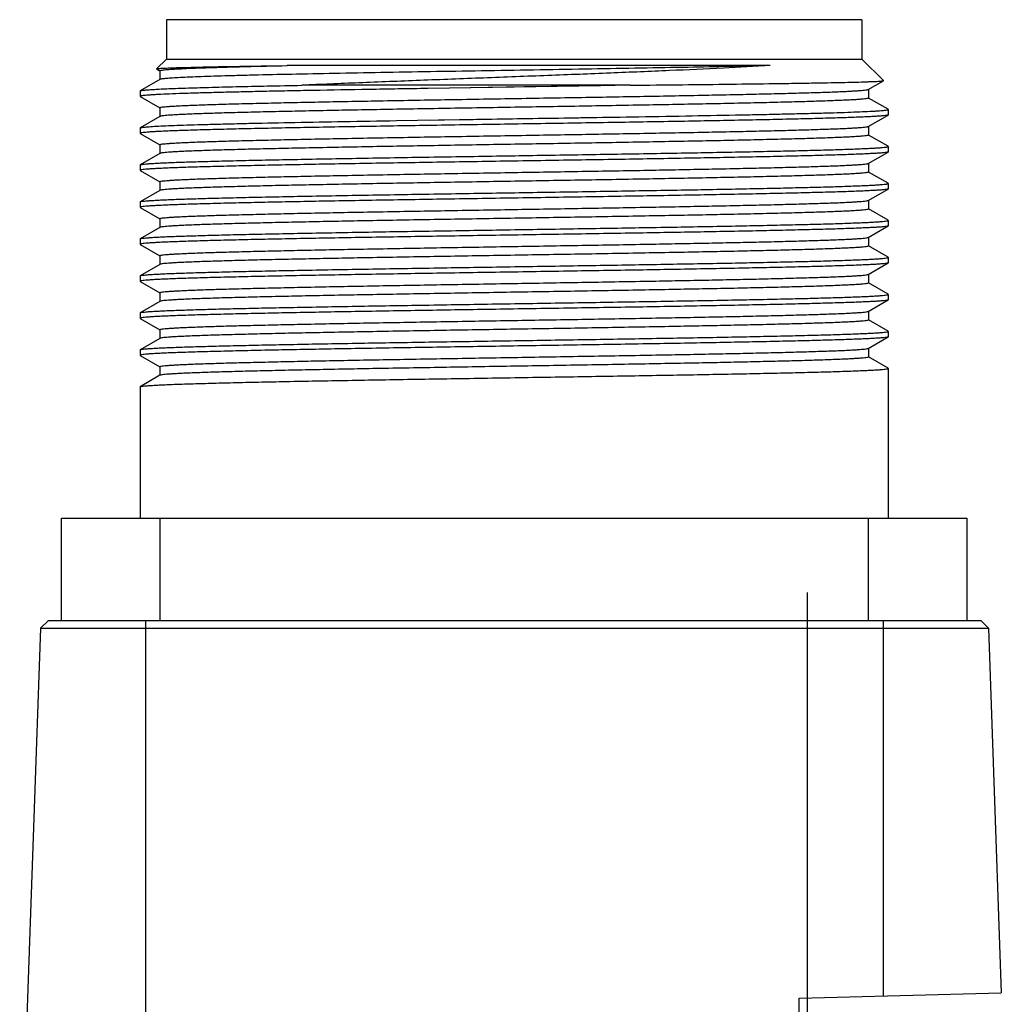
# Model space of a CAD drawing. Header units: millimetres. Extents: x 0 to 874, y 0 to 432.
# Tile 23 of 24: x 794 to 831, y 270 to 307. Entities that reach past the tile are written whole.
import ezdxf

# ---------------------------------------------------------------- set-up
doc = ezdxf.new("R2010")
doc.units = ezdxf.units.MM
doc.header["$LTSCALE"] = 30.734
doc.layers.get('0').update_dxf_attribs({"linetype": 'CONTINUOUS'})
doc.layers.add('01___PRT_ALL_DTM_PLN', color=7, linetype='CONTINUOUS')

msp = doc.modelspace()

# ---------------------------------------------------------------- linework, layer by layer
at = {"color": 7, "linetype": 'Continuous'}
for p, q in [((799.537, 307.464), (799.537, 305.964)), ((826.037, 307.464), (799.537, 307.464)), ((826.037, 307.464), (826.037, 305.964)), ((799.537, 305.964), (799.162, 305.59)), ((799.537, 305.964), (826.037, 305.964)), ((826.037, 305.964), (826.858, 305.143)), ((799.164, 305.586), (799.162, 305.59)), ((799.163, 305.586), (799.285, 305.515)), ((822.538, 305.714), (804.132, 305.714)), ((799.292, 305.187), (798.542, 304.754)), ((799.287, 305.518), (799.287, 305.181)), ((817.204, 304.964), (804.7, 304.964)), ((816.075, 304.946), (809.503, 304.842)), ((817.204, 304.964), (816.075, 304.946)), ((826.281, 304.806), (826.857, 305.139)), ((826.287, 304.813), (826.287, 304.476)), ((826.857, 305.139), (826.858, 305.143)), ((798.537, 304.748), (798.542, 304.754)), ((798.537, 304.748), (798.537, 304.541)), ((798.537, 304.541), (798.541, 304.535)), ((798.542, 304.535), (799.285, 304.105)), ((827.031, 304.049), (826.288, 304.478)), ((799.287, 304.108), (799.287, 303.771)), ((827.037, 304.043), (827.031, 304.049)), ((827.037, 304.043), (827.037, 303.836)), ((799.292, 303.777), (798.542, 303.344)), ((808.297, 303.618), (810.702, 303.657)), ((809.561, 303.638), (810.708, 303.657)), ((826.281, 303.396), (827.031, 303.83)), ((827.037, 303.836), (827.032, 303.83)), ((798.537, 303.338), (798.542, 303.344)), ((798.537, 303.338), (798.537, 303.131)), ((826.287, 303.403), (826.287, 303.066)), ((798.537, 303.131), (798.541, 303.125)), ((798.542, 303.125), (799.285, 302.695)), ((827.031, 302.639), (826.288, 303.068)), ((799.287, 302.698), (799.287, 302.361)), ((827.037, 302.633), (827.032, 302.638)), ((827.037, 302.633), (827.037, 302.426)), ((799.292, 302.367), (798.542, 301.934)), ((826.281, 301.986), (827.031, 302.42)), ((827.037, 302.426), (827.032, 302.42)), ((798.537, 301.928), (798.541, 301.933)), ((798.537, 301.928), (798.537, 301.721)), ((826.287, 301.993), (826.287, 301.656)), ((798.537, 301.721), (798.541, 301.715)), ((798.542, 301.715), (799.285, 301.285)), ((827.031, 301.229), (826.288, 301.658)), ((799.287, 301.288), (799.287, 300.951)), ((827.037, 301.223), (827.032, 301.228)), ((827.037, 301.223), (827.037, 301.016)), ((799.292, 300.957), (798.542, 300.524)), ((826.281, 300.576), (827.031, 301.01)), ((827.037, 301.016), (827.032, 301.01)), ((798.537, 300.518), (798.541, 300.523)), ((798.537, 300.518), (798.537, 300.311)), ((798.537, 300.311), (798.541, 300.305)), ((798.542, 300.305), (799.285, 299.875)), ((826.287, 300.583), (826.287, 300.246)), ((827.031, 299.819), (826.288, 300.248)), ((799.292, 299.547), (798.542, 299.114)), ((799.287, 299.878), (799.287, 299.541)), ((826.281, 299.166), (827.031, 299.6)), ((827.037, 299.813), (827.032, 299.818)), ((827.037, 299.606), (827.032, 299.6)), ((827.037, 299.813), (827.037, 299.606)), ((826.287, 299.173), (826.287, 298.836)), ((798.537, 299.108), (798.541, 299.113)), ((798.537, 299.108), (798.537, 298.901)), ((798.537, 298.901), (798.541, 298.895)), ((798.542, 298.895), (799.285, 298.465)), ((827.031, 298.409), (826.288, 298.838)), ((799.287, 298.468), (799.287, 298.131)), ((827.037, 298.403), (827.032, 298.408)), ((827.037, 298.403), (827.037, 298.196)), ((799.292, 298.137), (798.542, 297.704)), ((826.281, 297.756), (827.031, 298.19)), ((827.037, 298.196), (827.032, 298.19)), ((798.537, 297.698), (798.541, 297.703)), ((798.537, 297.698), (798.537, 297.491)), ((826.287, 297.763), (826.287, 297.426)), ((798.537, 297.491), (798.541, 297.485)), ((798.542, 297.485), (799.285, 297.055)), ((827.031, 296.999), (826.288, 297.428)), ((799.287, 297.058), (799.287, 296.721)), ((827.037, 296.993), (827.032, 296.998)), ((827.037, 296.993), (827.037, 296.786)), ((799.292, 296.727), (798.542, 296.294)), ((826.281, 296.346), (827.031, 296.78)), ((827.037, 296.786), (827.032, 296.78)), ((798.537, 296.288), (798.541, 296.293)), ((798.537, 296.288), (798.537, 296.081)), ((826.287, 296.353), (826.287, 296.016)), ((798.537, 296.081), (798.542, 296.075)), ((798.542, 296.075), (799.285, 295.645)), ((827.031, 295.589), (826.288, 296.018)), ((799.287, 295.648), (799.287, 295.311)), ((827.037, 295.583), (827.032, 295.588)), ((827.037, 295.583), (827.037, 295.376)), ((799.292, 295.317), (798.542, 294.884)), ((826.281, 294.936), (827.031, 295.37)), ((827.037, 295.376), (827.031, 295.37)), ((798.537, 294.878), (798.541, 294.883)), ((798.537, 294.878), (798.537, 294.671)), ((798.537, 294.671), (798.542, 294.665)), ((798.542, 294.665), (799.285, 294.235)), ((826.287, 294.943), (826.287, 294.606)), ((827.031, 294.179), (826.288, 294.608)), ((799.292, 293.907), (798.542, 293.474)), ((799.287, 294.238), (799.287, 293.901)), ((827.037, 294.173), (827.032, 294.178)), ((827.037, 294.173), (827.037, 288.464)), ((798.537, 293.468), (798.541, 293.473)), ((798.537, 293.468), (798.537, 288.464)), ((795.537, 284.564), (795.537, 288.464)), ((795.537, 288.464), (830.037, 288.464)), ((799.287, 288.464), (799.287, 284.564)), ((826.287, 284.564), (826.287, 288.464)), ((830.037, 288.464), (830.037, 284.564)), ((795.041, 284.564), (794.741, 284.275)), ((795.041, 284.564), (830.562, 284.564)), ((798.752, 260.064), (798.752, 284.564)), ((826.852, 284.564), (826.852, 270.248)), ((830.562, 284.564), (830.862, 284.275)), ((794.741, 284.275), (793.947, 261.512)), ((794.741, 284.275), (830.862, 284.275)), ((830.862, 284.275), (831.347, 270.366)), ((823.652, 270.164), (831.347, 270.366)), ((823.652, 260.064), (823.652, 270.164))]:
    msp.add_line(p, q, dxfattribs=at)
msp.add_lwpolyline([(815.211, 304.932), (813.164, 304.899), (811.112, 304.867)], dxfattribs=at)
for points, knots in [([(799.163, 305.59), (799.164, 305.592), (799.17, 305.594), (799.182, 305.597), (799.199, 305.599), (799.233, 305.604), (799.291, 305.608), (799.377, 305.614), (799.485, 305.62), (799.616, 305.625), (799.77, 305.631), (800.018, 305.639), (800.382, 305.649), (800.882, 305.661), (801.461, 305.673), (801.875, 305.68), (802.094, 305.684)], [0, 0, 0, 0, 0.002203, 0.00624, 0.012186, 0.02006, 0.041627, 0.070976, 0.108076, 0.152849, 0.20521, 0.265073, 0.406911, 0.577515, 0.775679, 1, 1, 1, 1]), ([(799.287, 305.518), (799.287, 305.52), (799.29, 305.524), (799.306, 305.531), (799.339, 305.539), (799.396, 305.547), (799.475, 305.556), (799.577, 305.565), (799.701, 305.574), (799.847, 305.583), (800.085, 305.596), (800.436, 305.612), (800.918, 305.63), (801.48, 305.648), (801.881, 305.66), (802.095, 305.665)], [0, 0, 0, 0, 0.001925, 0.005374, 0.017924, 0.038339, 0.06669, 0.102966, 0.147113, 0.199065, 0.258753, 0.400906, 0.572645, 0.772791, 1, 1, 1, 1]), ([(822.538, 305.714), (821.499, 305.689), (819.861, 305.655), (817.592, 305.615), (815.709, 305.581), (813.764, 305.549), (811.798, 305.517), (809.853, 305.483), (807.971, 305.452), (806.192, 305.419), (804.556, 305.386), (803.297, 305.359), (802.387, 305.336), (801.787, 305.319), (801.245, 305.303), (800.766, 305.287), (800.352, 305.271), (800.004, 305.255), (799.757, 305.24), (799.595, 305.229), (799.499, 305.22), (799.422, 305.212), (799.362, 305.205), (799.321, 305.197), (799.299, 305.191), (799.292, 305.187)], [0, 0, 0, 0, 0.13419, 0.211253, 0.292795, 0.377061, 0.462241, 0.546497, 0.62802, 0.705052, 0.775938, 0.839153, 0.867451, 0.893337, 0.91667, 0.937327, 0.955194, 0.970179, 0.9822, 0.98708, 0.991198, 0.994549, 0.997129, 0.998942, 1, 1, 1, 1]), ([(802.094, 305.684), (802.25, 305.686), (802.929, 305.697), (803.608, 305.707), (804.131, 305.714)], [0, 0, 0, 0, 0.229111, 1, 1, 1, 1]), ([(802.095, 305.665), (802.25, 305.67), (802.929, 305.687), (803.608, 305.703), (804.132, 305.714)], [0, 0, 0, 0, 0.228357, 1, 1, 1, 1]), ([(822.537, 305.714), (821.944, 305.679), (820.668, 305.61), (819.022, 305.536), (817.587, 305.475), (816.441, 305.427), (815.263, 305.38), (813.653, 305.319), (812.031, 305.257), (810.409, 305.194), (808.824, 305.134), (806.922, 305.06), (805.423, 304.996), (804.7, 304.964)], [0, 0, 0, 0, 0.099769, 0.214778, 0.276822, 0.341195, 0.40742, 0.474976, 0.611906, 0.680229, 0.74775, 0.878389, 1, 1, 1, 1]), ([(809.503, 304.842), (808.749, 304.829), (807.291, 304.805), (805.509, 304.774), (804.174, 304.748), (803.26, 304.729), (802.411, 304.711), (801.635, 304.692), (800.938, 304.674), (800.323, 304.655), (799.795, 304.636), (799.411, 304.62), (799.151, 304.607), (798.991, 304.598), (798.855, 304.589), (798.744, 304.58), (798.657, 304.571), (798.594, 304.562), (798.557, 304.554), (798.541, 304.547), (798.537, 304.543), (798.537, 304.541)], [0, 0, 0, 0, 0.206198, 0.398292, 0.487353, 0.570918, 0.648402, 0.719261, 0.783004, 0.839184, 0.887414, 0.927351, 0.944124, 0.958724, 0.97113, 0.981323, 0.989288, 0.995018, 0.998531, 0.999486, 1, 1, 1, 1]), ([(798.542, 304.754), (798.547, 304.757), (798.563, 304.762), (798.593, 304.768), (798.635, 304.774), (798.715, 304.783), (798.846, 304.795), (799.039, 304.807), (799.279, 304.82), (799.566, 304.834), (799.899, 304.847), (800.43, 304.865), (801.199, 304.887), (802.238, 304.914), (803.423, 304.94), (804.26, 304.956), (804.7, 304.964)], [0, 0, 0, 0, 0.003024, 0.007962, 0.014855, 0.023714, 0.04732, 0.078718, 0.117814, 0.164473, 0.218539, 0.279829, 0.423212, 0.592636, 0.785803, 1, 1, 1, 1]), ([(799.287, 304.108), (799.287, 304.11), (799.292, 304.115), (799.313, 304.123), (799.361, 304.133), (799.44, 304.143), (799.552, 304.153), (799.694, 304.164), (799.868, 304.174), (800.072, 304.185), (800.306, 304.196), (800.569, 304.207), (800.978, 304.222), (801.557, 304.241), (802.331, 304.262), (803.203, 304.283), (804.166, 304.305), (805.211, 304.327), (806.327, 304.349), (807.927, 304.378), (810.023, 304.415), (812.597, 304.457), (815.177, 304.501), (817.288, 304.536), (818.907, 304.566), (820.042, 304.588), (821.109, 304.609), (822.097, 304.631), (822.997, 304.652), (823.8, 304.675), (824.499, 304.696), (825.013, 304.714), (825.368, 304.729), (825.59, 304.74), (825.781, 304.751), (825.942, 304.762), (826.071, 304.773), (826.17, 304.783), (826.232, 304.792), (826.265, 304.8), (826.277, 304.804), (826.281, 304.807)], [0, 0, 0, 0, 0.000251, 0.000739, 0.002558, 0.005534, 0.009672, 0.014966, 0.021403, 0.028972, 0.037653, 0.047427, 0.058272, 0.083065, 0.111801, 0.144206, 0.179977, 0.218775, 0.260232, 0.303959, 0.396543, 0.493038, 0.5898, 0.683181, 0.727493, 0.769657, 0.809273, 0.845966, 0.87939, 0.909231, 0.935205, 0.957068, 0.966393, 0.974616, 0.981719, 0.987685, 0.992501, 0.996159, 0.998652, 0.999467, 1, 1, 1, 1]), ([(817.204, 304.964), (817.87, 304.971), (819.152, 304.985), (820.985, 305.007), (822.398, 305.025), (823.42, 305.04), (824.095, 305.051), (824.703, 305.062), (825.241, 305.072), (825.704, 305.083), (826.043, 305.092), (826.274, 305.1), (826.418, 305.106), (826.542, 305.111), (826.645, 305.117), (826.727, 305.122), (826.789, 305.127), (826.83, 305.132), (826.851, 305.135), (826.857, 305.139)], [0, 0, 0, 0, 0.207113, 0.398407, 0.56944, 0.64605, 0.716104, 0.779203, 0.834978, 0.883079, 0.923191, 0.94018, 0.955091, 0.967902, 0.978598, 0.987164, 0.993586, 0.99786, 1, 1, 1, 1]), ([(826.287, 304.476), (826.287, 304.473), (826.281, 304.468), (826.26, 304.461), (826.212, 304.451), (826.133, 304.441), (826.021, 304.43), (825.879, 304.42), (825.706, 304.409), (825.502, 304.398), (825.267, 304.388), (825.004, 304.377), (824.595, 304.361), (824.016, 304.343), (823.242, 304.321), (822.37, 304.3), (821.407, 304.278), (820.362, 304.256), (819.246, 304.235), (817.646, 304.206), (815.55, 304.168), (812.976, 304.127), (810.396, 304.083), (807.905, 304.041), (805.93, 304.004), (804.464, 303.974), (803.476, 303.953), (802.576, 303.931), (801.773, 303.909), (801.074, 303.888), (800.56, 303.869), (800.205, 303.854), (799.983, 303.843), (799.792, 303.832), (799.631, 303.821), (799.502, 303.811), (799.404, 303.8), (799.341, 303.791), (799.308, 303.783), (799.296, 303.779), (799.292, 303.777)], [0, 0, 0, 0, 0.000251, 0.000739, 0.002558, 0.005534, 0.009672, 0.014966, 0.021403, 0.028972, 0.037653, 0.047427, 0.058272, 0.083065, 0.1118, 0.144206, 0.179977, 0.218775, 0.260232, 0.303958, 0.396543, 0.493038, 0.5898, 0.683181, 0.769656, 0.809272, 0.845965, 0.87939, 0.909231, 0.935205, 0.957068, 0.966393, 0.974616, 0.981719, 0.987685, 0.992501, 0.996159, 0.998652, 0.999467, 1, 1, 1, 1]), ([(817.278, 303.762), (817.961, 303.774), (819.275, 303.796), (820.879, 303.825), (822.071, 303.849), (822.883, 303.867), (823.634, 303.884), (824.319, 303.901), (824.933, 303.918), (825.473, 303.936), (825.936, 303.953), (826.272, 303.968), (826.5, 303.98), (826.64, 303.989), (826.759, 303.998), (826.856, 304.006), (826.932, 304.015), (826.986, 304.023), (827.018, 304.031), (827.033, 304.037), (827.037, 304.041), (827.037, 304.043)], [0, 0, 0, 0, 0.209889, 0.403462, 0.492637, 0.576003, 0.65305, 0.72331, 0.786353, 0.8418, 0.889308, 0.928595, 0.945078, 0.95942, 0.971603, 0.981611, 0.989431, 0.995061, 0.998521, 0.999471, 1, 1, 1, 1]), ([(827.031, 303.83), (827.027, 303.827), (827.015, 303.823), (826.98, 303.815), (826.916, 303.806), (826.813, 303.796), (826.677, 303.785), (826.508, 303.774), (826.307, 303.764), (826.074, 303.753), (825.7, 303.737), (825.159, 303.719), (824.422, 303.698), (823.575, 303.676), (822.626, 303.654), (821.583, 303.633), (820.458, 303.611), (819.26, 303.589), (817.55, 303.559), (815.322, 303.524), (812.597, 303.48), (809.879, 303.438), (807.665, 303.401), (805.974, 303.372), (804.795, 303.35), (803.692, 303.329), (802.674, 303.307), (801.753, 303.285), (800.936, 303.264), (800.324, 303.245), (799.892, 303.23), (799.613, 303.219), (799.366, 303.208), (799.15, 303.197), (798.967, 303.187), (798.817, 303.176), (798.699, 303.166), (798.622, 303.156), (798.577, 303.148), (798.556, 303.143), (798.543, 303.138), (798.537, 303.133), (798.537, 303.131)], [0, 0, 0, 0, 0.000513, 0.001307, 0.003764, 0.007386, 0.01217, 0.018104, 0.025177, 0.033373, 0.042672, 0.064489, 0.090424, 0.120233, 0.153634, 0.190311, 0.229917, 0.272078, 0.316394, 0.409799, 0.506605, 0.603156, 0.695806, 0.739565, 0.781055, 0.819886, 0.855687, 0.888121, 0.916883, 0.941699, 0.952553, 0.962335, 0.971025, 0.9786, 0.985042, 0.99034, 0.99448, 0.997456, 0.998509, 0.999273, 0.999757, 1, 1, 1, 1]), ([(810.702, 303.657), (811.049, 303.662), (812.439, 303.685), (813.83, 303.706), (814.873, 303.723)], [0, 0, 0, 0, 0.249326, 1, 1, 1, 1]), ([(814.873, 303.723), (815.076, 303.726), (815.878, 303.739), (816.68, 303.752), (817.278, 303.762)], [0, 0, 0, 0, 0.253646, 1, 1, 1, 1]), ([(798.542, 303.344), (798.549, 303.348), (798.574, 303.354), (798.619, 303.362), (798.686, 303.37), (798.773, 303.378), (798.881, 303.387), (799.065, 303.399), (799.345, 303.414), (799.739, 303.431), (800.209, 303.448), (800.753, 303.464), (801.367, 303.481), (802.048, 303.499), (803.078, 303.523), (804.498, 303.551), (806.34, 303.585), (807.628, 303.607), (808.297, 303.618)], [0, 0, 0, 0, 0.002716, 0.007496, 0.014372, 0.023349, 0.034417, 0.04756, 0.080005, 0.120501, 0.168813, 0.224662, 0.287726, 0.357635, 0.433981, 0.604168, 0.79432, 1, 1, 1, 1]), ([(799.287, 302.698), (799.287, 302.7), (799.292, 302.705), (799.313, 302.713), (799.361, 302.723), (799.44, 302.733), (799.552, 302.743), (799.694, 302.754), (799.868, 302.764), (800.072, 302.775), (800.306, 302.786), (800.569, 302.797), (800.978, 302.812), (801.557, 302.831), (802.331, 302.852), (803.203, 302.873), (804.166, 302.895), (805.211, 302.917), (806.327, 302.939), (807.927, 302.968), (810.023, 303.005), (812.597, 303.047), (815.177, 303.091), (817.288, 303.126), (818.907, 303.156), (820.042, 303.178), (821.109, 303.199), (822.097, 303.221), (822.997, 303.242), (823.8, 303.265), (824.499, 303.286), (825.013, 303.304), (825.368, 303.319), (825.59, 303.33), (825.781, 303.341), (825.942, 303.352), (826.071, 303.363), (826.17, 303.373), (826.232, 303.382), (826.265, 303.39), (826.277, 303.394), (826.281, 303.397)], [0, 0, 0, 0, 0.000251, 0.000739, 0.002558, 0.005534, 0.009672, 0.014966, 0.021403, 0.028972, 0.037653, 0.047427, 0.058272, 0.083065, 0.111801, 0.144206, 0.179978, 0.218775, 0.260232, 0.303959, 0.396544, 0.493038, 0.589801, 0.683182, 0.727494, 0.769657, 0.809273, 0.845966, 0.879391, 0.909232, 0.935205, 0.957069, 0.966393, 0.974617, 0.981719, 0.987685, 0.992502, 0.996159, 0.998652, 0.999467, 1, 1, 1, 1]), ([(826.287, 303.066), (826.287, 303.063), (826.281, 303.058), (826.26, 303.051), (826.212, 303.041), (826.133, 303.031), (826.021, 303.02), (825.879, 303.01), (825.706, 302.999), (825.502, 302.988), (825.267, 302.978), (825.004, 302.967), (824.595, 302.951), (824.016, 302.933), (823.242, 302.911), (822.37, 302.89), (821.407, 302.868), (820.362, 302.846), (819.246, 302.825), (817.646, 302.796), (815.55, 302.758), (812.976, 302.717), (810.396, 302.673), (807.905, 302.631), (805.93, 302.594), (804.464, 302.564), (803.476, 302.543), (802.576, 302.521), (801.773, 302.499), (801.074, 302.478), (800.56, 302.459), (800.205, 302.444), (799.983, 302.433), (799.792, 302.422), (799.631, 302.411), (799.502, 302.401), (799.404, 302.39), (799.341, 302.381), (799.308, 302.373), (799.296, 302.369), (799.292, 302.367)], [0, 0, 0, 0, 0.000251, 0.000739, 0.002558, 0.005534, 0.009672, 0.014966, 0.021403, 0.028972, 0.037653, 0.047427, 0.058272, 0.083065, 0.1118, 0.144206, 0.179977, 0.218775, 0.260232, 0.303958, 0.396543, 0.493038, 0.589801, 0.683181, 0.769657, 0.809273, 0.845966, 0.879391, 0.909232, 0.935205, 0.957069, 0.966393, 0.974617, 0.981719, 0.987685, 0.992502, 0.996159, 0.998652, 0.999467, 1, 1, 1, 1]), ([(798.542, 301.934), (798.546, 301.936), (798.558, 301.94), (798.593, 301.948), (798.658, 301.957), (798.76, 301.968), (798.896, 301.978), (799.065, 301.989), (799.266, 302), (799.499, 302.011), (799.873, 302.026), (800.415, 302.044), (801.151, 302.066), (801.998, 302.088), (802.947, 302.109), (803.99, 302.131), (805.115, 302.152), (806.313, 302.174), (808.023, 302.204), (810.251, 302.239), (812.976, 302.283), (815.694, 302.325), (817.908, 302.363), (819.599, 302.391), (820.778, 302.413), (821.881, 302.435), (822.899, 302.457), (823.82, 302.478), (824.637, 302.499), (825.25, 302.518), (825.681, 302.534), (825.96, 302.545), (826.207, 302.555), (826.423, 302.566), (826.606, 302.577), (826.756, 302.587), (826.874, 302.598), (826.951, 302.607), (826.996, 302.615), (827.017, 302.621), (827.03, 302.625), (827.037, 302.63), (827.037, 302.633)], [0, 0, 0, 0, 0.000513, 0.001307, 0.003764, 0.007386, 0.01217, 0.018104, 0.025177, 0.033373, 0.042672, 0.064489, 0.090423, 0.120233, 0.153633, 0.190309, 0.229915, 0.272075, 0.316391, 0.409795, 0.506601, 0.603152, 0.695802, 0.739562, 0.781053, 0.819883, 0.855685, 0.88812, 0.916882, 0.941698, 0.952552, 0.962335, 0.971024, 0.9786, 0.985042, 0.990339, 0.99448, 0.997456, 0.998509, 0.999273, 0.999757, 1, 1, 1, 1]), ([(827.031, 302.42), (827.027, 302.417), (827.015, 302.413), (826.98, 302.405), (826.916, 302.396), (826.813, 302.386), (826.677, 302.375), (826.508, 302.364), (826.307, 302.354), (826.074, 302.343), (825.7, 302.327), (825.159, 302.309), (824.422, 302.288), (823.575, 302.266), (822.626, 302.244), (821.583, 302.223), (820.458, 302.201), (819.26, 302.179), (817.55, 302.149), (815.322, 302.114), (812.597, 302.07), (809.879, 302.028), (807.665, 301.991), (805.974, 301.962), (804.795, 301.94), (803.692, 301.919), (802.674, 301.897), (801.753, 301.875), (800.936, 301.854), (800.324, 301.835), (799.892, 301.82), (799.613, 301.809), (799.366, 301.798), (799.15, 301.787), (798.967, 301.777), (798.817, 301.766), (798.699, 301.756), (798.622, 301.746), (798.577, 301.738), (798.556, 301.733), (798.543, 301.728), (798.537, 301.723), (798.537, 301.721)], [0, 0, 0, 0, 0.000513, 0.001307, 0.003764, 0.007386, 0.01217, 0.018104, 0.025177, 0.033373, 0.042672, 0.064489, 0.090424, 0.120233, 0.153634, 0.190311, 0.229917, 0.272078, 0.316394, 0.409799, 0.506605, 0.603156, 0.695806, 0.739565, 0.781055, 0.819886, 0.855687, 0.888121, 0.916883, 0.941699, 0.952553, 0.962335, 0.971025, 0.9786, 0.985042, 0.99034, 0.99448, 0.997456, 0.998509, 0.999273, 0.999757, 1, 1, 1, 1]), ([(799.287, 301.288), (799.287, 301.29), (799.292, 301.295), (799.313, 301.303), (799.361, 301.313), (799.44, 301.323), (799.552, 301.333), (799.694, 301.344), (799.868, 301.354), (800.072, 301.365), (800.306, 301.376), (800.569, 301.387), (800.978, 301.402), (801.557, 301.421), (802.331, 301.442), (803.203, 301.463), (804.166, 301.485), (805.211, 301.507), (806.327, 301.529), (807.927, 301.558), (810.023, 301.595), (812.597, 301.637), (815.177, 301.681), (817.288, 301.716), (818.907, 301.746), (820.042, 301.768), (821.109, 301.789), (822.097, 301.811), (822.997, 301.832), (823.8, 301.855), (824.499, 301.876), (825.013, 301.894), (825.368, 301.909), (825.59, 301.92), (825.781, 301.931), (825.942, 301.942), (826.071, 301.953), (826.17, 301.963), (826.232, 301.972), (826.265, 301.98), (826.277, 301.984), (826.281, 301.987)], [0, 0, 0, 0, 0.000251, 0.000739, 0.002558, 0.005534, 0.009672, 0.014966, 0.021403, 0.028972, 0.037653, 0.047427, 0.058272, 0.083065, 0.111801, 0.144206, 0.179978, 0.218775, 0.260232, 0.303959, 0.396544, 0.493038, 0.589801, 0.683182, 0.727494, 0.769657, 0.809273, 0.845966, 0.879391, 0.909232, 0.935205, 0.957069, 0.966393, 0.974617, 0.981719, 0.987685, 0.992502, 0.996159, 0.998652, 0.999467, 1, 1, 1, 1]), ([(826.287, 301.656), (826.287, 301.653), (826.281, 301.648), (826.26, 301.641), (826.212, 301.631), (826.133, 301.621), (826.021, 301.61), (825.879, 301.6), (825.706, 301.589), (825.502, 301.578), (825.267, 301.568), (825.004, 301.557), (824.595, 301.541), (824.016, 301.523), (823.242, 301.501), (822.37, 301.48), (821.407, 301.458), (820.362, 301.436), (819.246, 301.415), (817.646, 301.386), (815.55, 301.348), (812.976, 301.307), (810.396, 301.263), (807.905, 301.221), (805.93, 301.184), (804.464, 301.154), (803.476, 301.133), (802.576, 301.111), (801.773, 301.089), (801.074, 301.068), (800.56, 301.049), (800.205, 301.034), (799.983, 301.023), (799.792, 301.012), (799.631, 301.001), (799.502, 300.991), (799.404, 300.98), (799.341, 300.971), (799.308, 300.963), (799.296, 300.959), (799.292, 300.957)], [0, 0, 0, 0, 0.000251, 0.000739, 0.002558, 0.005534, 0.009672, 0.014966, 0.021403, 0.028972, 0.037653, 0.047427, 0.058272, 0.083065, 0.1118, 0.144206, 0.179977, 0.218775, 0.260232, 0.303958, 0.396543, 0.493038, 0.5898, 0.683181, 0.769656, 0.809272, 0.845965, 0.87939, 0.909231, 0.935205, 0.957068, 0.966393, 0.974616, 0.981719, 0.987685, 0.992501, 0.996159, 0.998652, 0.999467, 1, 1, 1, 1]), ([(798.542, 300.524), (798.546, 300.526), (798.558, 300.53), (798.593, 300.538), (798.658, 300.547), (798.76, 300.558), (798.896, 300.568), (799.065, 300.579), (799.266, 300.59), (799.499, 300.601), (799.873, 300.616), (800.415, 300.634), (801.151, 300.656), (801.998, 300.678), (802.947, 300.699), (803.99, 300.721), (805.115, 300.742), (806.313, 300.764), (808.023, 300.794), (810.251, 300.829), (812.976, 300.873), (815.694, 300.915), (817.908, 300.953), (819.599, 300.981), (820.778, 301.003), (821.881, 301.025), (822.899, 301.047), (823.82, 301.068), (824.637, 301.089), (825.25, 301.108), (825.681, 301.124), (825.96, 301.135), (826.207, 301.145), (826.423, 301.156), (826.606, 301.167), (826.756, 301.177), (826.874, 301.188), (826.951, 301.197), (826.996, 301.205), (827.017, 301.211), (827.03, 301.215), (827.037, 301.22), (827.037, 301.223)], [0, 0, 0, 0, 0.000513, 0.001307, 0.003764, 0.007386, 0.01217, 0.018104, 0.025177, 0.033373, 0.042672, 0.064489, 0.090423, 0.120233, 0.153633, 0.190309, 0.229915, 0.272075, 0.316391, 0.409795, 0.506601, 0.603152, 0.695802, 0.739562, 0.781053, 0.819883, 0.855685, 0.88812, 0.916882, 0.941698, 0.952552, 0.962335, 0.971024, 0.9786, 0.985042, 0.990339, 0.99448, 0.997456, 0.998509, 0.999273, 0.999757, 1, 1, 1, 1]), ([(827.031, 301.01), (827.027, 301.007), (827.015, 301.003), (826.98, 300.995), (826.916, 300.986), (826.813, 300.976), (826.677, 300.965), (826.508, 300.954), (826.307, 300.944), (826.074, 300.933), (825.7, 300.917), (825.159, 300.899), (824.422, 300.878), (823.575, 300.856), (822.626, 300.834), (821.583, 300.813), (820.458, 300.791), (819.26, 300.769), (817.55, 300.739), (815.322, 300.704), (812.597, 300.66), (809.879, 300.618), (807.665, 300.581), (805.974, 300.552), (804.795, 300.53), (803.692, 300.509), (802.674, 300.487), (801.753, 300.465), (800.936, 300.444), (800.324, 300.425), (799.892, 300.41), (799.613, 300.399), (799.366, 300.388), (799.15, 300.377), (798.967, 300.367), (798.817, 300.356), (798.699, 300.346), (798.622, 300.336), (798.577, 300.328), (798.556, 300.323), (798.543, 300.318), (798.537, 300.313), (798.537, 300.311)], [0, 0, 0, 0, 0.000513, 0.001307, 0.003764, 0.007386, 0.01217, 0.018104, 0.025177, 0.033373, 0.042672, 0.064489, 0.090424, 0.120233, 0.153634, 0.190311, 0.229917, 0.272078, 0.316394, 0.409799, 0.506605, 0.603156, 0.695806, 0.739565, 0.781055, 0.819886, 0.855687, 0.888121, 0.916883, 0.941699, 0.952553, 0.962335, 0.971025, 0.9786, 0.985042, 0.99034, 0.99448, 0.997456, 0.998509, 0.999273, 0.999757, 1, 1, 1, 1]), ([(799.287, 299.878), (799.287, 299.88), (799.292, 299.885), (799.313, 299.893), (799.361, 299.903), (799.44, 299.913), (799.552, 299.923), (799.694, 299.934), (799.868, 299.944), (800.072, 299.955), (800.306, 299.966), (800.569, 299.977), (800.978, 299.992), (801.557, 300.011), (802.331, 300.032), (803.203, 300.053), (804.166, 300.075), (805.211, 300.097), (806.327, 300.119), (807.927, 300.148), (810.023, 300.185), (812.597, 300.227), (815.177, 300.271), (817.288, 300.306), (818.907, 300.336), (820.042, 300.358), (821.109, 300.379), (822.097, 300.401), (822.997, 300.422), (823.8, 300.445), (824.499, 300.466), (825.013, 300.484), (825.368, 300.499), (825.59, 300.51), (825.781, 300.521), (825.942, 300.532), (826.071, 300.543), (826.17, 300.553), (826.232, 300.562), (826.265, 300.57), (826.277, 300.574), (826.281, 300.577)], [0, 0, 0, 0, 0.000251, 0.000739, 0.002558, 0.005534, 0.009672, 0.014966, 0.021403, 0.028972, 0.037653, 0.047427, 0.058272, 0.083065, 0.111801, 0.144206, 0.179977, 0.218775, 0.260232, 0.303959, 0.396543, 0.493038, 0.5898, 0.683181, 0.727493, 0.769657, 0.809273, 0.845966, 0.87939, 0.909231, 0.935205, 0.957068, 0.966393, 0.974616, 0.981719, 0.987685, 0.992501, 0.996159, 0.998652, 0.999467, 1, 1, 1, 1]), ([(826.287, 300.246), (826.287, 300.243), (826.281, 300.238), (826.26, 300.231), (826.212, 300.221), (826.133, 300.211), (826.021, 300.2), (825.879, 300.19), (825.706, 300.179), (825.502, 300.168), (825.267, 300.158), (825.004, 300.147), (824.595, 300.131), (824.016, 300.113), (823.242, 300.091), (822.37, 300.07), (821.407, 300.048), (820.362, 300.026), (819.246, 300.005), (817.646, 299.976), (815.55, 299.938), (812.976, 299.897), (810.396, 299.853), (807.905, 299.811), (805.93, 299.774), (804.464, 299.744), (803.476, 299.723), (802.576, 299.701), (801.773, 299.679), (801.074, 299.658), (800.56, 299.639), (800.205, 299.624), (799.983, 299.613), (799.792, 299.602), (799.631, 299.591), (799.502, 299.581), (799.404, 299.57), (799.341, 299.561), (799.308, 299.553), (799.296, 299.549), (799.292, 299.547)], [0, 0, 0, 0, 0.000251, 0.000739, 0.002558, 0.005534, 0.009672, 0.014966, 0.021403, 0.028972, 0.037653, 0.047427, 0.058272, 0.083065, 0.1118, 0.144206, 0.179977, 0.218775, 0.260232, 0.303958, 0.396543, 0.493038, 0.589801, 0.683181, 0.769657, 0.809273, 0.845966, 0.879391, 0.909232, 0.935205, 0.957069, 0.966393, 0.974617, 0.981719, 0.987685, 0.992502, 0.996159, 0.998652, 0.999467, 1, 1, 1, 1]), ([(827.031, 299.6), (827.027, 299.597), (827.015, 299.593), (826.98, 299.585), (826.916, 299.576), (826.813, 299.566), (826.677, 299.555), (826.508, 299.544), (826.307, 299.534), (826.074, 299.523), (825.7, 299.507), (825.159, 299.489), (824.422, 299.468), (823.575, 299.446), (822.626, 299.424), (821.583, 299.403), (820.458, 299.381), (819.26, 299.359), (817.55, 299.329), (815.322, 299.294), (812.597, 299.25), (809.879, 299.208), (807.665, 299.171), (805.974, 299.142), (804.795, 299.12), (803.692, 299.099), (802.674, 299.077), (801.753, 299.055), (800.936, 299.034), (800.324, 299.015), (799.892, 299), (799.613, 298.989), (799.366, 298.978), (799.15, 298.967), (798.967, 298.957), (798.817, 298.946), (798.699, 298.936), (798.622, 298.926), (798.577, 298.918), (798.556, 298.913), (798.543, 298.908), (798.537, 298.903), (798.537, 298.901)], [0, 0, 0, 0, 0.000513, 0.001307, 0.003764, 0.007386, 0.01217, 0.018104, 0.025177, 0.033373, 0.042672, 0.064489, 0.090424, 0.120233, 0.153634, 0.190311, 0.229917, 0.272078, 0.316394, 0.409799, 0.506605, 0.603156, 0.695806, 0.739565, 0.781055, 0.819886, 0.855687, 0.888121, 0.916883, 0.941699, 0.952553, 0.962335, 0.971025, 0.9786, 0.985042, 0.99034, 0.99448, 0.997456, 0.998509, 0.999273, 0.999757, 1, 1, 1, 1]), ([(798.542, 299.114), (798.546, 299.116), (798.558, 299.12), (798.593, 299.128), (798.658, 299.137), (798.76, 299.148), (798.896, 299.158), (799.065, 299.169), (799.266, 299.18), (799.499, 299.191), (799.873, 299.206), (800.415, 299.224), (801.151, 299.246), (801.998, 299.268), (802.947, 299.289), (803.99, 299.311), (805.115, 299.332), (806.313, 299.354), (808.023, 299.384), (810.251, 299.419), (812.976, 299.463), (815.694, 299.505), (817.908, 299.543), (819.599, 299.571), (820.778, 299.593), (821.881, 299.615), (822.899, 299.637), (823.82, 299.658), (824.637, 299.679), (825.25, 299.698), (825.681, 299.714), (825.96, 299.725), (826.207, 299.735), (826.423, 299.746), (826.606, 299.757), (826.756, 299.767), (826.874, 299.778), (826.951, 299.787), (826.996, 299.795), (827.017, 299.801), (827.03, 299.805), (827.037, 299.81), (827.037, 299.813)], [0, 0, 0, 0, 0.000513, 0.001307, 0.003764, 0.007386, 0.01217, 0.018104, 0.025177, 0.033373, 0.042672, 0.064489, 0.090423, 0.120233, 0.153633, 0.190309, 0.229915, 0.272075, 0.316391, 0.409795, 0.506601, 0.603152, 0.695802, 0.739562, 0.781053, 0.819883, 0.855685, 0.88812, 0.916882, 0.941698, 0.952552, 0.962335, 0.971024, 0.9786, 0.985042, 0.990339, 0.99448, 0.997456, 0.998509, 0.999273, 0.999757, 1, 1, 1, 1]), ([(799.287, 298.468), (799.287, 298.47), (799.292, 298.475), (799.313, 298.483), (799.361, 298.493), (799.44, 298.503), (799.552, 298.513), (799.694, 298.524), (799.868, 298.534), (800.072, 298.545), (800.306, 298.556), (800.569, 298.567), (800.978, 298.582), (801.557, 298.601), (802.331, 298.622), (803.203, 298.643), (804.166, 298.665), (805.211, 298.687), (806.327, 298.709), (807.927, 298.738), (810.023, 298.775), (812.597, 298.817), (815.177, 298.861), (817.288, 298.896), (818.907, 298.926), (820.042, 298.948), (821.109, 298.969), (822.097, 298.991), (822.997, 299.012), (823.8, 299.035), (824.499, 299.056), (825.013, 299.074), (825.368, 299.089), (825.59, 299.1), (825.781, 299.111), (825.942, 299.122), (826.071, 299.133), (826.17, 299.143), (826.232, 299.152), (826.265, 299.16), (826.277, 299.164), (826.281, 299.167)], [0, 0, 0, 0, 0.000251, 0.000739, 0.002558, 0.005534, 0.009672, 0.014966, 0.021403, 0.028972, 0.037653, 0.047427, 0.058272, 0.083065, 0.111801, 0.144206, 0.179978, 0.218775, 0.260232, 0.303959, 0.396544, 0.493038, 0.589801, 0.683182, 0.727494, 0.769657, 0.809273, 0.845966, 0.879391, 0.909232, 0.935205, 0.957069, 0.966393, 0.974617, 0.981719, 0.987685, 0.992502, 0.996159, 0.998652, 0.999467, 1, 1, 1, 1]), ([(826.287, 298.836), (826.287, 298.833), (826.281, 298.828), (826.26, 298.821), (826.212, 298.811), (826.133, 298.801), (826.021, 298.79), (825.879, 298.78), (825.706, 298.769), (825.502, 298.758), (825.267, 298.748), (825.004, 298.737), (824.595, 298.721), (824.016, 298.703), (823.242, 298.681), (822.37, 298.66), (821.407, 298.638), (820.362, 298.616), (819.246, 298.595), (817.646, 298.566), (815.55, 298.528), (812.976, 298.487), (810.396, 298.443), (807.905, 298.401), (805.93, 298.364), (804.464, 298.334), (803.476, 298.313), (802.576, 298.291), (801.773, 298.269), (801.074, 298.248), (800.56, 298.229), (800.205, 298.214), (799.983, 298.203), (799.792, 298.192), (799.631, 298.181), (799.502, 298.171), (799.404, 298.16), (799.341, 298.151), (799.308, 298.143), (799.296, 298.139), (799.292, 298.137)], [0, 0, 0, 0, 0.000251, 0.000739, 0.002558, 0.005534, 0.009672, 0.014966, 0.021403, 0.028972, 0.037653, 0.047427, 0.058272, 0.083065, 0.1118, 0.144206, 0.179977, 0.218775, 0.260232, 0.303958, 0.396543, 0.493038, 0.589801, 0.683181, 0.769657, 0.809273, 0.845966, 0.879391, 0.909232, 0.935205, 0.957069, 0.966393, 0.974617, 0.981719, 0.987685, 0.992502, 0.996159, 0.998652, 0.999467, 1, 1, 1, 1]), ([(798.542, 297.704), (798.546, 297.706), (798.558, 297.71), (798.593, 297.718), (798.658, 297.727), (798.76, 297.738), (798.896, 297.748), (799.065, 297.759), (799.266, 297.77), (799.499, 297.781), (799.873, 297.796), (800.415, 297.814), (801.151, 297.836), (801.998, 297.858), (802.947, 297.879), (803.99, 297.901), (805.115, 297.922), (806.313, 297.944), (808.023, 297.974), (810.251, 298.009), (812.976, 298.053), (815.694, 298.095), (817.908, 298.133), (819.599, 298.161), (820.778, 298.183), (821.881, 298.205), (822.899, 298.227), (823.82, 298.248), (824.637, 298.269), (825.25, 298.288), (825.681, 298.304), (825.96, 298.315), (826.207, 298.325), (826.423, 298.336), (826.606, 298.347), (826.756, 298.357), (826.874, 298.368), (826.951, 298.377), (826.996, 298.385), (827.017, 298.391), (827.03, 298.395), (827.037, 298.4), (827.037, 298.403)], [0, 0, 0, 0, 0.000513, 0.001307, 0.003764, 0.007386, 0.01217, 0.018104, 0.025177, 0.033373, 0.042672, 0.064489, 0.090423, 0.120233, 0.153633, 0.190309, 0.229915, 0.272075, 0.316391, 0.409795, 0.506601, 0.603152, 0.695802, 0.739562, 0.781053, 0.819883, 0.855685, 0.88812, 0.916882, 0.941698, 0.952552, 0.962335, 0.971024, 0.9786, 0.985042, 0.990339, 0.99448, 0.997456, 0.998509, 0.999273, 0.999757, 1, 1, 1, 1]), ([(827.031, 298.19), (827.027, 298.187), (827.015, 298.183), (826.98, 298.175), (826.916, 298.166), (826.813, 298.156), (826.677, 298.145), (826.508, 298.134), (826.307, 298.124), (826.074, 298.113), (825.7, 298.097), (825.159, 298.079), (824.422, 298.058), (823.575, 298.036), (822.626, 298.014), (821.583, 297.993), (820.458, 297.971), (819.26, 297.949), (817.55, 297.919), (815.322, 297.884), (812.597, 297.84), (809.879, 297.798), (807.665, 297.761), (805.974, 297.732), (804.795, 297.71), (803.692, 297.689), (802.674, 297.667), (801.753, 297.645), (800.936, 297.624), (800.324, 297.605), (799.892, 297.59), (799.613, 297.579), (799.366, 297.568), (799.15, 297.557), (798.967, 297.547), (798.817, 297.536), (798.699, 297.526), (798.622, 297.516), (798.577, 297.508), (798.556, 297.503), (798.543, 297.498), (798.537, 297.493), (798.537, 297.491)], [0, 0, 0, 0, 0.000513, 0.001307, 0.003764, 0.007386, 0.01217, 0.018104, 0.025177, 0.033373, 0.042672, 0.064489, 0.090424, 0.120233, 0.153634, 0.190311, 0.229917, 0.272078, 0.316394, 0.409799, 0.506605, 0.603156, 0.695806, 0.739565, 0.781055, 0.819886, 0.855687, 0.888121, 0.916883, 0.941699, 0.952553, 0.962335, 0.971025, 0.9786, 0.985042, 0.99034, 0.99448, 0.997456, 0.998509, 0.999273, 0.999757, 1, 1, 1, 1]), ([(799.287, 297.058), (799.287, 297.06), (799.292, 297.065), (799.313, 297.073), (799.361, 297.083), (799.44, 297.093), (799.552, 297.103), (799.694, 297.114), (799.868, 297.124), (800.072, 297.135), (800.306, 297.146), (800.569, 297.157), (800.978, 297.172), (801.557, 297.191), (802.331, 297.212), (803.203, 297.233), (804.166, 297.255), (805.211, 297.277), (806.327, 297.299), (807.927, 297.328), (810.023, 297.365), (812.597, 297.407), (815.177, 297.451), (817.288, 297.486), (818.907, 297.516), (820.042, 297.538), (821.109, 297.559), (822.097, 297.581), (822.997, 297.602), (823.8, 297.625), (824.499, 297.646), (825.013, 297.664), (825.368, 297.679), (825.59, 297.69), (825.781, 297.701), (825.942, 297.712), (826.071, 297.723), (826.17, 297.733), (826.232, 297.742), (826.265, 297.75), (826.277, 297.754), (826.281, 297.757)], [0, 0, 0, 0, 0.000251, 0.000739, 0.002558, 0.005534, 0.009672, 0.014966, 0.021403, 0.028972, 0.037653, 0.047427, 0.058272, 0.083065, 0.111801, 0.144206, 0.179978, 0.218775, 0.260232, 0.303959, 0.396544, 0.493038, 0.589801, 0.683182, 0.727494, 0.769657, 0.809273, 0.845966, 0.879391, 0.909232, 0.935205, 0.957069, 0.966393, 0.974617, 0.981719, 0.987685, 0.992502, 0.996159, 0.998652, 0.999467, 1, 1, 1, 1]), ([(826.287, 297.426), (826.287, 297.423), (826.281, 297.418), (826.26, 297.411), (826.212, 297.401), (826.133, 297.391), (826.021, 297.38), (825.879, 297.37), (825.706, 297.359), (825.502, 297.348), (825.267, 297.338), (825.004, 297.327), (824.595, 297.311), (824.016, 297.293), (823.242, 297.271), (822.37, 297.25), (821.407, 297.228), (820.362, 297.206), (819.246, 297.185), (817.646, 297.156), (815.55, 297.118), (812.976, 297.077), (810.396, 297.033), (807.905, 296.991), (805.93, 296.954), (804.464, 296.924), (803.476, 296.903), (802.576, 296.881), (801.773, 296.859), (801.074, 296.838), (800.56, 296.819), (800.205, 296.804), (799.983, 296.793), (799.792, 296.782), (799.631, 296.771), (799.502, 296.761), (799.404, 296.75), (799.341, 296.741), (799.308, 296.733), (799.296, 296.729), (799.292, 296.727)], [0, 0, 0, 0, 0.000251, 0.000739, 0.002558, 0.005534, 0.009672, 0.014966, 0.021403, 0.028972, 0.037653, 0.047427, 0.058272, 0.083065, 0.1118, 0.144206, 0.179977, 0.218775, 0.260232, 0.303958, 0.396543, 0.493038, 0.589801, 0.683181, 0.769657, 0.809273, 0.845966, 0.879391, 0.909232, 0.935205, 0.957069, 0.966393, 0.974617, 0.981719, 0.987685, 0.992502, 0.996159, 0.998652, 0.999467, 1, 1, 1, 1]), ([(798.542, 296.294), (798.546, 296.296), (798.558, 296.3), (798.593, 296.308), (798.658, 296.317), (798.76, 296.328), (798.896, 296.338), (799.065, 296.349), (799.266, 296.36), (799.499, 296.371), (799.873, 296.386), (800.415, 296.404), (801.151, 296.426), (801.998, 296.448), (802.947, 296.469), (803.99, 296.491), (805.115, 296.512), (806.313, 296.534), (808.023, 296.564), (810.251, 296.599), (812.976, 296.643), (815.694, 296.685), (817.908, 296.723), (819.599, 296.751), (820.778, 296.773), (821.881, 296.795), (822.899, 296.817), (823.82, 296.838), (824.637, 296.859), (825.25, 296.878), (825.681, 296.894), (825.96, 296.905), (826.207, 296.915), (826.423, 296.926), (826.606, 296.937), (826.756, 296.947), (826.874, 296.958), (826.951, 296.967), (826.996, 296.975), (827.017, 296.981), (827.03, 296.985), (827.037, 296.99), (827.037, 296.993)], [0, 0, 0, 0, 0.000513, 0.001307, 0.003764, 0.007386, 0.01217, 0.018104, 0.025177, 0.033373, 0.042672, 0.064489, 0.090423, 0.120233, 0.153633, 0.190309, 0.229915, 0.272075, 0.316391, 0.409795, 0.506601, 0.603152, 0.695802, 0.739562, 0.781053, 0.819883, 0.855685, 0.88812, 0.916882, 0.941698, 0.952552, 0.962335, 0.971024, 0.9786, 0.985042, 0.990339, 0.99448, 0.997456, 0.998509, 0.999273, 0.999757, 1, 1, 1, 1]), ([(827.031, 296.78), (827.027, 296.777), (827.015, 296.773), (826.98, 296.765), (826.916, 296.756), (826.813, 296.746), (826.677, 296.735), (826.508, 296.724), (826.307, 296.714), (826.074, 296.703), (825.7, 296.687), (825.159, 296.669), (824.422, 296.648), (823.575, 296.626), (822.626, 296.604), (821.583, 296.583), (820.458, 296.561), (819.26, 296.539), (817.55, 296.509), (815.322, 296.474), (812.597, 296.43), (809.879, 296.388), (807.665, 296.351), (805.974, 296.322), (804.795, 296.3), (803.692, 296.279), (802.674, 296.257), (801.753, 296.235), (800.936, 296.214), (800.324, 296.195), (799.892, 296.18), (799.613, 296.169), (799.366, 296.158), (799.15, 296.147), (798.967, 296.137), (798.817, 296.126), (798.699, 296.116), (798.622, 296.106), (798.577, 296.098), (798.556, 296.093), (798.543, 296.088), (798.537, 296.083), (798.537, 296.081)], [0, 0, 0, 0, 0.000513, 0.001307, 0.003764, 0.007386, 0.01217, 0.018104, 0.025177, 0.033373, 0.042672, 0.064489, 0.090424, 0.120233, 0.153634, 0.190311, 0.229917, 0.272078, 0.316394, 0.409799, 0.506605, 0.603156, 0.695806, 0.739565, 0.781055, 0.819886, 0.855687, 0.888121, 0.916883, 0.941699, 0.952553, 0.962335, 0.971025, 0.9786, 0.985042, 0.99034, 0.99448, 0.997456, 0.998509, 0.999273, 0.999757, 1, 1, 1, 1]), ([(799.287, 295.648), (799.287, 295.65), (799.292, 295.655), (799.313, 295.663), (799.361, 295.673), (799.44, 295.683), (799.552, 295.693), (799.694, 295.704), (799.868, 295.714), (800.072, 295.725), (800.306, 295.736), (800.569, 295.747), (800.978, 295.762), (801.557, 295.781), (802.331, 295.802), (803.203, 295.823), (804.166, 295.845), (805.211, 295.867), (806.327, 295.889), (807.927, 295.918), (810.023, 295.955), (812.597, 295.997), (815.177, 296.041), (817.288, 296.076), (818.907, 296.106), (820.042, 296.128), (821.109, 296.149), (822.097, 296.171), (822.997, 296.192), (823.8, 296.215), (824.499, 296.236), (825.013, 296.254), (825.368, 296.269), (825.59, 296.28), (825.781, 296.291), (825.942, 296.302), (826.071, 296.313), (826.17, 296.323), (826.232, 296.332), (826.265, 296.34), (826.277, 296.344), (826.281, 296.347)], [0, 0, 0, 0, 0.000251, 0.000739, 0.002558, 0.005534, 0.009672, 0.014966, 0.021403, 0.028972, 0.037653, 0.047427, 0.058272, 0.083065, 0.111801, 0.144206, 0.179978, 0.218775, 0.260232, 0.303959, 0.396544, 0.493038, 0.589801, 0.683182, 0.727494, 0.769657, 0.809273, 0.845966, 0.879391, 0.909232, 0.935205, 0.957069, 0.966393, 0.974617, 0.981719, 0.987685, 0.992502, 0.996159, 0.998652, 0.999467, 1, 1, 1, 1]), ([(826.287, 296.016), (826.287, 296.013), (826.281, 296.008), (826.26, 296.001), (826.212, 295.991), (826.133, 295.981), (826.021, 295.97), (825.879, 295.96), (825.706, 295.949), (825.502, 295.938), (825.267, 295.928), (825.004, 295.917), (824.595, 295.901), (824.016, 295.883), (823.242, 295.861), (822.37, 295.84), (821.407, 295.818), (820.362, 295.796), (819.246, 295.775), (817.646, 295.746), (815.55, 295.708), (812.976, 295.667), (810.396, 295.623), (807.905, 295.581), (805.93, 295.544), (804.464, 295.514), (803.476, 295.493), (802.576, 295.471), (801.773, 295.449), (801.074, 295.428), (800.56, 295.409), (800.205, 295.394), (799.983, 295.383), (799.792, 295.372), (799.631, 295.361), (799.502, 295.351), (799.404, 295.34), (799.341, 295.331), (799.308, 295.323), (799.296, 295.319), (799.292, 295.317)], [0, 0, 0, 0, 0.000251, 0.000739, 0.002558, 0.005534, 0.009672, 0.014966, 0.021403, 0.028972, 0.037653, 0.047427, 0.058272, 0.083065, 0.1118, 0.144206, 0.179977, 0.218775, 0.260232, 0.303958, 0.396543, 0.493038, 0.589801, 0.683181, 0.769657, 0.809273, 0.845966, 0.879391, 0.909232, 0.935205, 0.957069, 0.966393, 0.974617, 0.981719, 0.987685, 0.992502, 0.996159, 0.998652, 0.999467, 1, 1, 1, 1]), ([(798.542, 294.884), (798.546, 294.886), (798.558, 294.89), (798.593, 294.898), (798.658, 294.907), (798.76, 294.918), (798.896, 294.928), (799.065, 294.939), (799.266, 294.95), (799.499, 294.961), (799.873, 294.976), (800.415, 294.994), (801.151, 295.016), (801.998, 295.038), (802.947, 295.059), (803.99, 295.081), (805.115, 295.102), (806.313, 295.124), (808.023, 295.154), (810.251, 295.189), (812.976, 295.233), (815.694, 295.275), (817.908, 295.313), (819.599, 295.341), (820.778, 295.363), (821.881, 295.385), (822.899, 295.407), (823.82, 295.428), (824.637, 295.449), (825.25, 295.468), (825.681, 295.484), (825.96, 295.495), (826.207, 295.505), (826.423, 295.516), (826.606, 295.527), (826.756, 295.537), (826.874, 295.548), (826.951, 295.557), (826.996, 295.565), (827.017, 295.571), (827.03, 295.575), (827.037, 295.58), (827.037, 295.583)], [0, 0, 0, 0, 0.000513, 0.001307, 0.003764, 0.007386, 0.01217, 0.018104, 0.025177, 0.033373, 0.042672, 0.064489, 0.090423, 0.120233, 0.153633, 0.190309, 0.229915, 0.272075, 0.316391, 0.409795, 0.506601, 0.603152, 0.695802, 0.739562, 0.781053, 0.819883, 0.855685, 0.88812, 0.916882, 0.941698, 0.952552, 0.962335, 0.971024, 0.9786, 0.985042, 0.990339, 0.99448, 0.997456, 0.998509, 0.999273, 0.999757, 1, 1, 1, 1]), ([(827.031, 295.37), (827.027, 295.367), (827.015, 295.363), (826.98, 295.355), (826.916, 295.346), (826.813, 295.336), (826.677, 295.325), (826.508, 295.314), (826.307, 295.304), (826.074, 295.293), (825.7, 295.277), (825.159, 295.259), (824.422, 295.238), (823.575, 295.216), (822.626, 295.194), (821.583, 295.173), (820.458, 295.151), (819.26, 295.129), (817.55, 295.099), (815.322, 295.064), (812.597, 295.02), (809.879, 294.978), (807.665, 294.941), (805.974, 294.912), (804.795, 294.89), (803.692, 294.869), (802.674, 294.847), (801.753, 294.825), (800.936, 294.804), (800.324, 294.785), (799.892, 294.77), (799.613, 294.759), (799.366, 294.748), (799.15, 294.737), (798.967, 294.727), (798.817, 294.716), (798.699, 294.706), (798.622, 294.696), (798.577, 294.688), (798.556, 294.683), (798.543, 294.678), (798.537, 294.673), (798.537, 294.671)], [0, 0, 0, 0, 0.000513, 0.001307, 0.003764, 0.007386, 0.01217, 0.018104, 0.025178, 0.033374, 0.042672, 0.064489, 0.090424, 0.120233, 0.153635, 0.190311, 0.229917, 0.272078, 0.316394, 0.409799, 0.506606, 0.603157, 0.695806, 0.739565, 0.781056, 0.819886, 0.855687, 0.888121, 0.916883, 0.941699, 0.952553, 0.962335, 0.971025, 0.9786, 0.985042, 0.99034, 0.99448, 0.997456, 0.998509, 0.999273, 0.999757, 1, 1, 1, 1]), ([(799.287, 294.238), (799.287, 294.24), (799.292, 294.245), (799.313, 294.253), (799.361, 294.263), (799.44, 294.273), (799.552, 294.283), (799.694, 294.294), (799.868, 294.304), (800.072, 294.315), (800.306, 294.326), (800.569, 294.337), (800.978, 294.352), (801.557, 294.371), (802.331, 294.392), (803.203, 294.413), (804.166, 294.435), (805.211, 294.457), (806.327, 294.479), (807.927, 294.508), (810.023, 294.545), (812.597, 294.587), (815.177, 294.631), (817.288, 294.666), (818.907, 294.696), (820.042, 294.718), (821.109, 294.739), (822.097, 294.761), (822.997, 294.782), (823.8, 294.805), (824.499, 294.826), (825.013, 294.844), (825.368, 294.859), (825.59, 294.87), (825.781, 294.881), (825.942, 294.892), (826.071, 294.903), (826.17, 294.913), (826.232, 294.922), (826.265, 294.93), (826.277, 294.934), (826.281, 294.937)], [0, 0, 0, 0, 0.000251, 0.000739, 0.002558, 0.005534, 0.009672, 0.014966, 0.021403, 0.028972, 0.037653, 0.047427, 0.058272, 0.083065, 0.111801, 0.144206, 0.179978, 0.218775, 0.260232, 0.303959, 0.396544, 0.493038, 0.589801, 0.683182, 0.727494, 0.769657, 0.809273, 0.845966, 0.879391, 0.909232, 0.935205, 0.957069, 0.966393, 0.974617, 0.981719, 0.987685, 0.992502, 0.996159, 0.998652, 0.999467, 1, 1, 1, 1]), ([(826.287, 294.606), (826.287, 294.603), (826.281, 294.598), (826.26, 294.591), (826.212, 294.581), (826.133, 294.571), (826.021, 294.56), (825.879, 294.55), (825.706, 294.539), (825.502, 294.528), (825.267, 294.518), (825.004, 294.507), (824.595, 294.491), (824.016, 294.473), (823.242, 294.451), (822.37, 294.43), (821.407, 294.408), (820.362, 294.386), (819.246, 294.365), (817.646, 294.336), (815.55, 294.298), (812.976, 294.257), (810.396, 294.213), (807.905, 294.171), (805.93, 294.134), (804.464, 294.104), (803.476, 294.083), (802.576, 294.061), (801.773, 294.039), (801.074, 294.018), (800.56, 293.999), (800.205, 293.984), (799.983, 293.973), (799.792, 293.962), (799.631, 293.951), (799.502, 293.941), (799.404, 293.93), (799.341, 293.921), (799.308, 293.913), (799.296, 293.909), (799.292, 293.907)], [0, 0, 0, 0, 0.000251, 0.000739, 0.002558, 0.005534, 0.009672, 0.014966, 0.021403, 0.028972, 0.037653, 0.047427, 0.058272, 0.083065, 0.1118, 0.144206, 0.179977, 0.218775, 0.260232, 0.303958, 0.396543, 0.493038, 0.5898, 0.683181, 0.769656, 0.809272, 0.845965, 0.87939, 0.909231, 0.935205, 0.957068, 0.966393, 0.974616, 0.981719, 0.987685, 0.992501, 0.996159, 0.998652, 0.999467, 1, 1, 1, 1]), ([(798.542, 293.474), (798.546, 293.476), (798.558, 293.48), (798.593, 293.488), (798.658, 293.497), (798.76, 293.508), (798.896, 293.518), (799.065, 293.529), (799.266, 293.54), (799.499, 293.551), (799.873, 293.566), (800.415, 293.584), (801.151, 293.606), (801.998, 293.628), (802.947, 293.649), (803.99, 293.671), (805.115, 293.692), (806.313, 293.714), (808.023, 293.744), (810.251, 293.779), (812.976, 293.823), (815.694, 293.865), (817.908, 293.903), (819.599, 293.931), (820.778, 293.953), (821.881, 293.975), (822.899, 293.997), (823.82, 294.018), (824.637, 294.039), (825.25, 294.058), (825.681, 294.074), (825.96, 294.085), (826.207, 294.095), (826.423, 294.106), (826.606, 294.117), (826.756, 294.127), (826.874, 294.138), (826.951, 294.147), (826.996, 294.155), (827.017, 294.161), (827.03, 294.165), (827.037, 294.17), (827.037, 294.173)], [0, 0, 0, 0, 0.000513, 0.001307, 0.003764, 0.007386, 0.01217, 0.018104, 0.025177, 0.033373, 0.042672, 0.064489, 0.090423, 0.120233, 0.153633, 0.190309, 0.229915, 0.272075, 0.316391, 0.409795, 0.506601, 0.603152, 0.695802, 0.739562, 0.781053, 0.819883, 0.855685, 0.88812, 0.916882, 0.941698, 0.952552, 0.962335, 0.971024, 0.9786, 0.985042, 0.990339, 0.99448, 0.997456, 0.998509, 0.999273, 0.999757, 1, 1, 1, 1])]:
    msp.add_open_spline(points, degree=3, knots=knots, dxfattribs=at)
at = {"layer": '01___PRT_ALL_DTM_PLN', "color": 2, "linetype": 'Continuous'}
msp.add_line((823.952, 285.624), (823.952, 153.095), dxfattribs=at)

doc.saveas('drawing.dxf')
